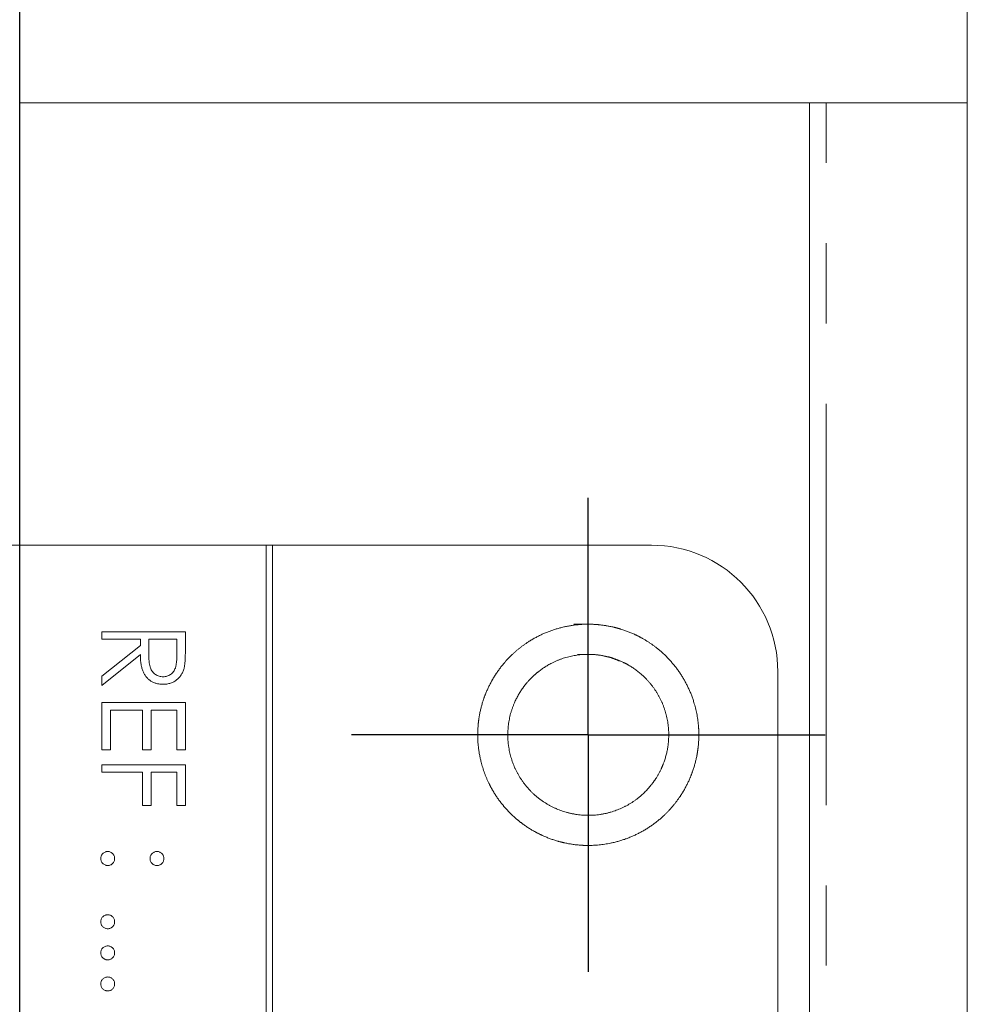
# Model space of a CAD drawing. Header units: millimetres. Extents: x -68 to 153, y 78 to 418.
# Tile 29 of 32: x -9 to 6, y 351 to 366. Entities that reach past the tile are written whole.
import ezdxf

# ---------------------------------------------------------------- set-up
doc = ezdxf.new("R2010")
doc.units = ezdxf.units.MM
doc.linetypes.add('PHANTOM', pattern=[12.7, 6.35, -1.27, 1.27, -1.27, 1.27, -1.27])
doc.layers.add('FOND_DE_PLAN', color=7, linetype='Continuous')

# ---------------------------------------------------------------- blocks, each defined once
blk = doc.blocks.new('SW_CENTERMARKSYMBOL_0')
at = {"layer": 'FOND_DE_PLAN', "color": 0}
for p, q in [((0, 2.5), (0, 3.75)), ((0, 0), (0, 2.5)), ((-2.5, 0), (-3.75, 0)), ((0, 0), (-2.5, 0)), ((0, 0), (0, -2.5)), ((0, 0), (2.5, 0)), ((2.5, 0), (3.75, 0)), ((0, -2.5), (0, -3.75))]:
    blk.add_line(p, q, dxfattribs=at)
blk = doc.blocks.new('SW_CENTERMARKSYMBOL_2')
at = {"layer": 'FOND_DE_PLAN', "color": 0}
blk.add_line((38.891, -33.891), (38.891, 97.877), dxfattribs=at)

msp = doc.modelspace()

# ---------------------------------------------------------------- linework, layer by layer
at = {"color": 7, "linetype": 'Continuous', "lineweight": 15}
for p, q in [((6.209, 365.02), (6.209, 372.02)), ((3.709, 365.02), (-8.791, 365.02)), ((3.709, 298.02), (3.709, 365.02)), ((3.977, 365.02), (3.709, 365.02)), ((6.209, 365.02), (3.977, 365.02)), ((6.209, 314.889), (6.209, 365.02)), ((-4.891, 358.02), (-18.791, 358.02)), ((-4.891, 358.02), (-4.891, 298.02)), ((-4.791, 358.02), (-4.891, 358.02)), ((1.209, 358.02), (-4.791, 358.02)), ((-4.791, 298.02), (-4.791, 358.02)), ((-7.491, 356.65), (-6.168, 356.65)), ((-7.491, 356.531), (-7.491, 356.65)), ((-6.168, 356.65), (-6.168, 356.385)), ((-6.881, 356.531), (-7.491, 356.531)), ((-7.491, 355.949), (-6.881, 356.435)), ((-6.881, 356.435), (-6.881, 356.531)), ((-6.745, 356.531), (-6.747, 356.289)), ((-6.304, 356.531), (-6.745, 356.531)), ((-6.304, 356.283), (-6.304, 356.531)), ((-6.881, 356.288), (-7.491, 355.802)), ((3.209, 300.02), (3.209, 356.02)), ((-7.491, 355.802), (-7.491, 355.949)), ((-7.491, 355.531), (-6.168, 355.531)), ((-7.491, 354.784), (-7.491, 355.531)), ((-6.168, 355.531), (-6.168, 354.784)), ((-7.356, 355.412), (-7.356, 354.784)), ((-6.847, 355.412), (-7.356, 355.412)), ((-6.847, 354.784), (-6.847, 355.412)), ((-6.711, 355.412), (-6.711, 354.784)), ((-6.304, 355.412), (-6.711, 355.412)), ((-6.304, 354.784), (-6.304, 355.412)), ((-7.356, 354.784), (-7.491, 354.784)), ((-6.711, 354.784), (-6.847, 354.784)), ((-6.168, 354.784), (-6.304, 354.784)), ((-7.491, 354.547), (-6.168, 354.547)), ((-7.491, 354.428), (-7.491, 354.547)), ((-6.847, 354.428), (-7.491, 354.428)), ((-6.847, 353.902), (-6.847, 354.428)), ((-6.711, 354.428), (-6.711, 353.902)), ((-6.304, 354.428), (-6.711, 354.428)), ((-6.304, 353.902), (-6.304, 354.428)), ((-6.168, 354.547), (-6.168, 353.902)), ((-6.711, 353.902), (-6.847, 353.902)), ((-6.168, 353.902), (-6.304, 353.902))]:
    msp.add_line(p, q, dxfattribs=at)
at = {"color": 8, "linetype": 'PHANTOM', "lineweight": 0}
msp.add_line((3.977, 290.408), (3.977, 365.02), dxfattribs=at)
at = {"color": 7, "linetype": 'Continuous', "lineweight": 15}
msp.add_arc((1.209, 356.02), 2, 0, 90, dxfattribs=at)
for points, knots in [([(-0.022, 356.77), (0.324, 356.77), (0.438, 356.758), (0.662, 356.714), (0.773, 356.68), (0.985, 356.592), (1.085, 356.539), (1.275, 356.412), (1.365, 356.338), (1.607, 356.096), (1.738, 355.901), (1.912, 355.48), (1.959, 355.25), (1.959, 354.903), (1.947, 354.79), (1.903, 354.566), (1.869, 354.455), (1.781, 354.243), (1.728, 354.143), (1.601, 353.953), (1.527, 353.863), (1.285, 353.62), (1.089, 353.49), (0.668, 353.316), (0.438, 353.27), (0.096, 353.269), (-0.02, 353.281), (-0.244, 353.325), (-0.353, 353.358), (-0.565, 353.446), (-0.668, 353.501), (-0.857, 353.627), (-0.946, 353.699), (-1.109, 353.863), (-1.182, 353.951), (-1.309, 354.14), (-1.363, 354.243), (-1.495, 354.561), (-1.541, 354.788), (-1.541, 355.134), (-1.53, 355.248), (-1.486, 355.472), (-1.452, 355.583), (-1.364, 355.795), (-1.311, 355.895), (-1.184, 356.085), (-1.11, 356.176), (-0.868, 356.418), (-0.673, 356.548), (-0.252, 356.723), (-0.022, 356.77), (0.324, 356.77)], [-0.0625, -0.0625, 0, 0, 0.03125, 0.03125, 0.0625, 0.0625, 0.09375, 0.09375, 0.125, 0.125, 0.1875, 0.1875, 0.25, 0.25, 0.28125, 0.28125, 0.3125, 0.3125, 0.34375, 0.34375, 0.375, 0.375, 0.4375, 0.4375, 0.5, 0.5, 0.53125, 0.53125, 0.5625, 0.5625, 0.59375, 0.59375, 0.625, 0.625, 0.65625, 0.65625, 0.6875, 0.6875, 0.75, 0.75, 0.78125, 0.78125, 0.8125, 0.8125, 0.84375, 0.84375, 0.875, 0.875, 0.9375, 0.9375, 1, 1, 1.03125, 1.03125]), ([(-6.522, 355.819), (-6.54, 355.819), (-6.574, 355.821), (-6.624, 355.831), (-6.671, 355.847), (-6.714, 355.87), (-6.753, 355.899), (-6.787, 355.934), (-6.815, 355.975), (-6.835, 356.013), (-6.848, 356.046), (-6.857, 356.074), (-6.864, 356.104), (-6.87, 356.136), (-6.875, 356.171), (-6.878, 356.208), (-6.88, 356.247), (-6.88, 356.274), (-6.881, 356.288)], [0, 0, 0, 0, 0.0787802, 0.1537206, 0.2267135, 0.2991912, 0.37119, 0.4430064, 0.5166892, 0.5932172, 0.6338729, 0.6769891, 0.7228995, 0.7719586, 0.8242113, 0.8793787, 0.9379481, 1, 1, 1, 1]), ([(-6.747, 356.289), (-6.747, 356.278), (-6.747, 356.256), (-6.745, 356.224), (-6.744, 356.195), (-6.741, 356.167), (-6.738, 356.142), (-6.733, 356.12), (-6.728, 356.099), (-6.721, 356.076), (-6.709, 356.049), (-6.691, 356.02), (-6.669, 355.996), (-6.644, 355.975), (-6.616, 355.958), (-6.586, 355.946), (-6.554, 355.939), (-6.533, 355.938), (-6.522, 355.938)], [0, 0, 0, 0, 0.071668, 0.138913, 0.201185, 0.259124, 0.312255, 0.360682, 0.405086, 0.445102, 0.518778, 0.589462, 0.658462, 0.727283, 0.796322, 0.863175, 0.930949, 1, 1, 1, 1]), ([(-6.522, 355.938), (-6.511, 355.938), (-6.49, 355.939), (-6.459, 355.946), (-6.43, 355.959), (-6.403, 355.975), (-6.378, 355.996), (-6.357, 356.02), (-6.339, 356.047), (-6.328, 356.072), (-6.321, 356.094), (-6.317, 356.113), (-6.313, 356.135), (-6.31, 356.16), (-6.307, 356.187), (-6.305, 356.217), (-6.304, 356.249), (-6.304, 356.272), (-6.304, 356.283)], [0, 0, 0, 0, 0.0688143, 0.1363648, 0.2040194, 0.2730637, 0.3429133, 0.4109654, 0.4791688, 0.549308, 0.5876516, 0.6306467, 0.6788788, 0.7319343, 0.7911114, 0.8552832, 0.9250859, 1, 1, 1, 1]), ([(-6.168, 356.385), (-6.168, 356.368), (-6.168, 356.334), (-6.169, 356.285), (-6.171, 356.241), (-6.172, 356.201), (-6.175, 356.166), (-6.178, 356.135), (-6.182, 356.109), (-6.185, 356.093), (-6.186, 356.085)], [0, 0, 0, 0, 0.176258, 0.338434, 0.484822, 0.617158, 0.734698, 0.837385, 0.926372, 1, 1, 1, 1]), ([(0.041, 356.293), (0.377, 356.293), (0.542, 356.26), (0.773, 356.164), (0.847, 356.125), (0.985, 356.033), (1.051, 355.979), (1.227, 355.803), (1.322, 355.661), (1.449, 355.354), (1.483, 355.187), (1.482, 354.851), (1.449, 354.686), (1.353, 354.454), (1.314, 354.381), (1.222, 354.243), (1.168, 354.177), (0.992, 354.001), (0.85, 353.906), (0.543, 353.779), (0.376, 353.746), (0.044, 353.746), (-0.123, 353.779), (-0.432, 353.906), (-0.572, 353.999), (-0.81, 354.237), (-0.904, 354.377), (-1.032, 354.685), (-1.065, 354.851), (-1.065, 355.187), (-1.032, 355.352), (-0.936, 355.584), (-0.897, 355.657), (-0.805, 355.795), (-0.751, 355.861), (-0.575, 356.037), (-0.433, 356.132), (-0.127, 356.259), (0.041, 356.293), (0.377, 356.293)], [-0.0625, -0.0625, 0, 0, 0.0625, 0.0625, 0.09375, 0.09375, 0.125, 0.125, 0.1875, 0.1875, 0.25, 0.25, 0.3125, 0.3125, 0.34375, 0.34375, 0.375, 0.375, 0.4375, 0.4375, 0.5, 0.5, 0.5625, 0.5625, 0.625, 0.625, 0.6875, 0.6875, 0.75, 0.75, 0.8125, 0.8125, 0.84375, 0.84375, 0.875, 0.875, 0.9375, 0.9375, 1, 1, 1.0625, 1.0625]), ([(-6.186, 356.085), (-6.189, 356.076), (-6.193, 356.057), (-6.203, 356.029), (-6.215, 356.003), (-6.229, 355.978), (-6.244, 355.955), (-6.262, 355.933), (-6.281, 355.912), (-6.303, 355.893), (-6.325, 355.875), (-6.35, 355.86), (-6.375, 355.847), (-6.402, 355.837), (-6.43, 355.829), (-6.46, 355.823), (-6.491, 355.819), (-6.511, 355.819), (-6.522, 355.819)], [0, 0, 0, 0, 0.0642168, 0.1270638, 0.1887445, 0.2491321, 0.3094525, 0.3698267, 0.4306501, 0.4923519, 0.5540721, 0.6156898, 0.6767977, 0.738439, 0.8013169, 0.8651845, 0.9316413, 1, 1, 1, 1]), ([(-7.508, 353.063), (-7.508, 353.07), (-7.507, 353.085), (-7.501, 353.105), (-7.49, 353.124), (-7.476, 353.141), (-7.459, 353.155), (-7.44, 353.166), (-7.42, 353.172), (-7.405, 353.173), (-7.398, 353.173)], [0, 0, 0, 0, 0.1277566, 0.2494144, 0.3727965, 0.5001113, 0.6286099, 0.7506434, 0.8737684, 1, 1, 1, 1]), ([(-7.398, 353.173), (-7.39, 353.173), (-7.376, 353.172), (-7.355, 353.166), (-7.336, 353.155), (-7.319, 353.141), (-7.305, 353.124), (-7.295, 353.105), (-7.289, 353.085), (-7.288, 353.07), (-7.288, 353.063)], [0, 0, 0, 0, 0.129097, 0.252046, 0.373905, 0.501038, 0.628171, 0.751376, 0.872426, 1, 1, 1, 1]), ([(-6.728, 353.063), (-6.728, 353.07), (-6.727, 353.085), (-6.721, 353.105), (-6.71, 353.124), (-6.696, 353.141), (-6.68, 353.155), (-6.661, 353.166), (-6.64, 353.172), (-6.625, 353.173), (-6.618, 353.173)], [0, 0, 0, 0, 0.127574, 0.248624, 0.371829, 0.498962, 0.626095, 0.747954, 0.870903, 1, 1, 1, 1]), ([(-6.618, 353.173), (-6.61, 353.173), (-6.596, 353.172), (-6.575, 353.166), (-6.556, 353.155), (-6.54, 353.141), (-6.525, 353.124), (-6.515, 353.105), (-6.509, 353.085), (-6.508, 353.07), (-6.508, 353.063)], [0, 0, 0, 0, 0.126257, 0.249407, 0.371465, 0.498805, 0.627129, 0.750535, 0.872218, 1, 1, 1, 1]), ([(-7.398, 352.953), (-7.405, 352.953), (-7.42, 352.954), (-7.44, 352.96), (-7.459, 352.971), (-7.476, 352.984), (-7.49, 353.001), (-7.501, 353.02), (-7.507, 353.041), (-7.508, 353.055), (-7.508, 353.063)], [0, 0, 0, 0, 0.126178, 0.248821, 0.37154, 0.499984, 0.627244, 0.749226, 0.872298, 1, 1, 1, 1]), ([(-7.288, 353.063), (-7.288, 353.055), (-7.289, 353.041), (-7.295, 353.02), (-7.305, 353.001), (-7.319, 352.984), (-7.336, 352.97), (-7.355, 352.96), (-7.376, 352.954), (-7.39, 352.953), (-7.398, 352.953)], [0, 0, 0, 0, 0.127519, 0.249986, 0.371792, 0.49887, 0.625948, 0.748492, 0.870959, 1, 1, 1, 1]), ([(-6.618, 352.953), (-6.625, 352.953), (-6.64, 352.954), (-6.661, 352.96), (-6.68, 352.97), (-6.696, 352.984), (-6.71, 353.001), (-6.721, 353.02), (-6.727, 353.041), (-6.728, 353.055), (-6.728, 353.063)], [0, 0, 0, 0, 0.129041, 0.251508, 0.374052, 0.50113, 0.628208, 0.750014, 0.872481, 1, 1, 1, 1]), ([(-6.508, 353.063), (-6.508, 353.055), (-6.509, 353.041), (-6.515, 353.02), (-6.525, 353.001), (-6.539, 352.984), (-6.556, 352.97), (-6.575, 352.96), (-6.596, 352.954), (-6.61, 352.953), (-6.618, 352.953)], [0, 0, 0, 0, 0.127519, 0.249986, 0.371792, 0.49887, 0.625948, 0.748492, 0.870959, 1, 1, 1, 1]), ([(-7.508, 352.062), (-7.508, 352.069), (-7.507, 352.084), (-7.501, 352.105), (-7.49, 352.124), (-7.476, 352.141), (-7.459, 352.154), (-7.44, 352.165), (-7.42, 352.171), (-7.405, 352.172), (-7.398, 352.172)], [0, 0, 0, 0, 0.1277566, 0.2494144, 0.3727965, 0.5001113, 0.6286099, 0.7506434, 0.8737684, 1, 1, 1, 1]), ([(-7.398, 351.952), (-7.405, 351.952), (-7.42, 351.953), (-7.44, 351.959), (-7.459, 351.97), (-7.476, 351.984), (-7.49, 352.001), (-7.501, 352.019), (-7.507, 352.04), (-7.508, 352.055), (-7.508, 352.062)], [0, 0, 0, 0, 0.126178, 0.248821, 0.37154, 0.499984, 0.627244, 0.749226, 0.872298, 1, 1, 1, 1]), ([(-7.398, 352.172), (-7.39, 352.172), (-7.376, 352.171), (-7.355, 352.165), (-7.336, 352.154), (-7.319, 352.141), (-7.305, 352.124), (-7.295, 352.105), (-7.289, 352.084), (-7.288, 352.069), (-7.288, 352.062)], [0, 0, 0, 0, 0.129097, 0.252046, 0.373905, 0.501038, 0.628171, 0.751376, 0.872426, 1, 1, 1, 1]), ([(-7.288, 352.062), (-7.288, 352.055), (-7.289, 352.04), (-7.295, 352.019), (-7.305, 352.001), (-7.319, 351.984), (-7.336, 351.97), (-7.355, 351.959), (-7.376, 351.953), (-7.39, 351.952), (-7.398, 351.952)], [0, 0, 0, 0, 0.127519, 0.249986, 0.371792, 0.49887, 0.625948, 0.748492, 0.870959, 1, 1, 1, 1]), ([(-7.508, 351.57), (-7.508, 351.578), (-7.507, 351.592), (-7.501, 351.613), (-7.49, 351.632), (-7.476, 351.649), (-7.459, 351.663), (-7.44, 351.673), (-7.42, 351.679), (-7.405, 351.68), (-7.398, 351.681)], [0, 0, 0, 0, 0.1277566, 0.2494144, 0.3727965, 0.5001113, 0.6286099, 0.7506434, 0.8737684, 1, 1, 1, 1]), ([(-7.398, 351.681), (-7.39, 351.68), (-7.376, 351.679), (-7.355, 351.673), (-7.336, 351.663), (-7.319, 351.649), (-7.305, 351.632), (-7.295, 351.613), (-7.289, 351.592), (-7.288, 351.578), (-7.288, 351.57)], [0, 0, 0, 0, 0.129097, 0.252046, 0.373905, 0.501038, 0.628171, 0.751376, 0.872426, 1, 1, 1, 1]), ([(-7.398, 351.46), (-7.405, 351.46), (-7.42, 351.461), (-7.44, 351.467), (-7.459, 351.478), (-7.476, 351.492), (-7.49, 351.509), (-7.501, 351.528), (-7.507, 351.548), (-7.508, 351.563), (-7.508, 351.57)], [0, 0, 0, 0, 0.126178, 0.248821, 0.37154, 0.499984, 0.627244, 0.749226, 0.872298, 1, 1, 1, 1]), ([(-7.288, 351.57), (-7.288, 351.563), (-7.289, 351.548), (-7.295, 351.528), (-7.305, 351.509), (-7.319, 351.492), (-7.336, 351.478), (-7.355, 351.467), (-7.376, 351.461), (-7.39, 351.46), (-7.398, 351.46)], [0, 0, 0, 0, 0.127519, 0.249986, 0.371792, 0.49887, 0.625948, 0.748492, 0.870959, 1, 1, 1, 1]), ([(-7.508, 351.078), (-7.508, 351.086), (-7.507, 351.1), (-7.501, 351.121), (-7.49, 351.14), (-7.476, 351.157), (-7.459, 351.171), (-7.44, 351.181), (-7.42, 351.187), (-7.405, 351.188), (-7.398, 351.189)], [0, 0, 0, 0, 0.1277566, 0.2494144, 0.3727965, 0.5001113, 0.6286099, 0.7506434, 0.8737684, 1, 1, 1, 1]), ([(-7.398, 351.189), (-7.39, 351.188), (-7.376, 351.187), (-7.355, 351.181), (-7.336, 351.171), (-7.319, 351.157), (-7.305, 351.14), (-7.295, 351.121), (-7.289, 351.1), (-7.288, 351.086), (-7.288, 351.078)], [0, 0, 0, 0, 0.129097, 0.252046, 0.373905, 0.501038, 0.628171, 0.751376, 0.872426, 1, 1, 1, 1]), ([(-7.398, 350.968), (-7.405, 350.969), (-7.42, 350.97), (-7.44, 350.975), (-7.459, 350.986), (-7.476, 351), (-7.49, 351.017), (-7.501, 351.036), (-7.507, 351.057), (-7.508, 351.071), (-7.508, 351.078)], [0, 0, 0, 0, 0.126178, 0.248821, 0.37154, 0.499984, 0.627244, 0.749226, 0.872298, 1, 1, 1, 1]), ([(-7.288, 351.078), (-7.288, 351.071), (-7.289, 351.057), (-7.295, 351.036), (-7.305, 351.017), (-7.319, 351), (-7.336, 350.986), (-7.355, 350.975), (-7.376, 350.969), (-7.39, 350.969), (-7.398, 350.968)], [0, 0, 0, 0, 0.127519, 0.249986, 0.371792, 0.49887, 0.625948, 0.748492, 0.870959, 1, 1, 1, 1])]:
    msp.add_open_spline(points, degree=3, knots=knots, dxfattribs=at)

# ---------------------------------------------------------------- block references
at = {"layer": 'FOND_DE_PLAN', "color": 7}
for name, p in [('SW_CENTERMARKSYMBOL_2', (-47.682, 292.91)), ('SW_CENTERMARKSYMBOL_0', (0.209, 355.02))]:
    msp.add_blockref(name, p, dxfattribs=at)

doc.saveas('drawing.dxf')
